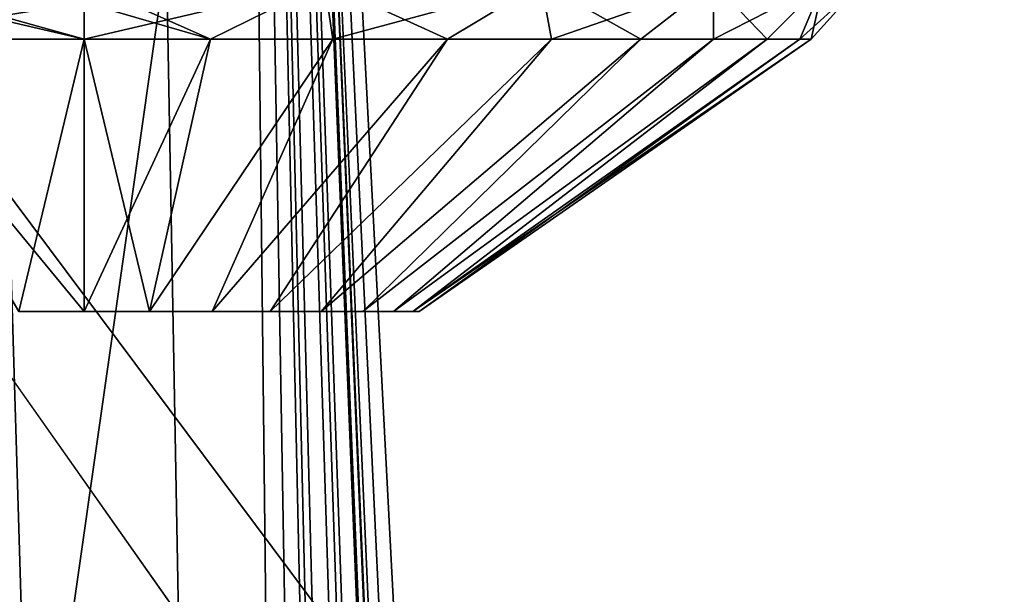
# Model space of a CAD drawing. Header units: millimetres. Extents: x -135 to 135, y -102 to 22.
# Tile 6 of 86: x -100.39 to -94.42, y -6.38 to -2.89. Entities that reach past the tile are written whole.
import ezdxf

# ---------------------------------------------------------------- set-up
doc = ezdxf.new("R2010")
doc.units = ezdxf.units.MM
doc.header["$LTSCALE"] = 65.185185
for name, color, linetype in [('1', 7, 'CONTINUOUS'), ('264', 7, 'CONTINUOUS'), ('265', 7, 'CONTINUOUS'), ('266', 7, 'CONTINUOUS'), ('267', 7, 'CONTINUOUS'), ('289', 7, 'CONTINUOUS'), ('290', 7, 'CONTINUOUS'), ('295', 7, 'CONTINUOUS'), ('296', 7, 'CONTINUOUS'), ('3', 7, 'CONTINUOUS'), ('6', 7, 'CONTINUOUS'), ('9', 7, 'CONTINUOUS')]:
    doc.layers.add(name, color=color, linetype=linetype)

msp = doc.modelspace()

# ---------------------------------------------------------------- linework, layer by layer
at = {"layer": '1', "linetype": 'Continuous'}
for points in [[(-98.0492, -84.0349, -32.6512), (-99.5, -2.5, -35.4985), (-99.1072, 12.5, -36.0223), (-98.0492, -84.0349, -32.6512)], [(99.1072, 12.5, -36.0223), (-98.0492, -84.0349, -32.6512), (-99.1072, 12.5, -36.0223), (99.1072, 12.5, -36.0223)], [(-97.4563, -84.3448, -32.6404), (-98.0492, -84.0349, -32.6512), (99.1072, 12.5, -36.0223), (-97.4563, -84.3448, -32.6404)], [(-96.9871, -84.6145, -32.631), (-97.4563, -84.3448, -32.6404), (99.1072, 12.5, -36.0223), (-96.9871, -84.6145, -32.631)], [(-96.8126, -84.7249, -32.6271), (-96.9871, -84.6145, -32.631), (99.1072, 12.5, -36.0223), (-96.8126, -84.7249, -32.6271)], [(-96.6034, -84.8671, -32.6222), (-96.8126, -84.7249, -32.6271), (99.1072, 12.5, -36.0223), (-96.6034, -84.8671, -32.6222)], [(-96.0971, -85.2732, -32.608), (-96.6034, -84.8671, -32.6222), (99.1072, 12.5, -36.0223), (-96.0971, -85.2732, -32.608)], [(-95.8075, -85.5627, -32.5979), (-96.0971, -85.2732, -32.608), (99.1072, 12.5, -36.0223), (-95.8075, -85.5627, -32.5979)], [(-95.6591, -85.7348, -32.5919), (-95.8075, -85.5627, -32.5979), (99.1072, 12.5, -36.0223), (-95.6591, -85.7348, -32.5919)], [(-95.1314, -86.5942, -32.5618), (-95.6591, -85.7348, -32.5919), (99.1072, 12.5, -36.0223), (-95.1314, -86.5942, -32.5618)], [(-95.0797, -86.7191, -32.5575), (-95.1314, -86.5942, -32.5618), (99.1072, 12.5, -36.0223), (-95.0797, -86.7191, -32.5575)], [(-94.856, -87.7473, -32.5216), (-95.0797, -86.7191, -32.5575), (99.1072, 12.5, -36.0223), (-94.856, -87.7473, -32.5216)], [(-94.7876, -89.0523, -32.476), (-94.856, -87.7473, -32.5216), (99.1072, 12.5, -36.0223), (-94.7876, -89.0523, -32.476)], [(-94.637, -89.53, -32.4593), (-94.7876, -89.0523, -32.476), (99.1072, 12.5, -36.0223), (-94.637, -89.53, -32.4593)], [(-94.2737, -89.8747, -32.4473), (-94.637, -89.53, -32.4593), (99.1072, 12.5, -36.0223), (-94.2737, -89.8747, -32.4473)], [(-100.5, -2.5, -35.4985), (-99.5, -2.5, -35.4985), (-111.1543, -84.0349, -32.6512), (-100.5, -2.5, -35.4985)], [(-111.1543, -84.0349, -32.6512), (-99.5, -2.5, -35.4985), (-98.0492, -84.0349, -32.6512), (-111.1543, -84.0349, -32.6512)]]:
    msp.add_3dface(points, dxfattribs=at)
at = {"layer": '264', "linetype": 'Continuous'}
for points in [[(-100, -4.6611, -44.4906), (-99.6036, -4.6611, -44.5297), (-100, -3.0092, -42.1146), (-100, -4.6611, -44.4906)], [(-100, -3.0092, -42.1146), (-99.6036, -4.6611, -44.5297), (-99.2346, -3.0092, -42.1816), (-100, -3.0092, -42.1146)], [(-99.6036, -4.6611, -48.5149), (-100, -4.6611, -48.554), (-99.2346, -3.0092, -50.863), (-99.6036, -4.6611, -48.5149)], [(-99.2346, -3.0092, -50.863), (-100, -4.6611, -48.554), (-100, -3.0092, -50.93), (-99.2346, -3.0092, -50.863)], [(-99.6036, -4.6611, -44.5297), (-99.2225, -4.6611, -44.6453), (-98.4925, -3.0092, -42.3804), (-99.6036, -4.6611, -44.5297)], [(-99.2346, -3.0092, -42.1816), (-99.6036, -4.6611, -44.5297), (-98.4925, -3.0092, -42.3804), (-99.2346, -3.0092, -42.1816)], [(-99.2225, -4.6611, -48.3993), (-99.6036, -4.6611, -48.5149), (-98.4925, -3.0092, -50.6641), (-99.2225, -4.6611, -48.3993)], [(-98.4925, -3.0092, -50.6641), (-99.6036, -4.6611, -48.5149), (-99.2346, -3.0092, -50.863), (-98.4925, -3.0092, -50.6641)], [(-99.2225, -4.6611, -44.6453), (-98.8713, -4.6611, -44.833), (-97.7962, -3.0092, -42.7051), (-99.2225, -4.6611, -44.6453)], [(-98.4925, -3.0092, -42.3804), (-99.2225, -4.6611, -44.6453), (-97.7962, -3.0092, -42.7051), (-98.4925, -3.0092, -42.3804)], [(-98.8713, -4.6611, -48.2116), (-99.2225, -4.6611, -48.3993), (-97.7962, -3.0092, -50.3394), (-98.8713, -4.6611, -48.2116)], [(-97.7962, -3.0092, -50.3394), (-99.2225, -4.6611, -48.3993), (-98.4925, -3.0092, -50.6641), (-97.7962, -3.0092, -50.3394)], [(-98.8713, -4.6611, -44.833), (-98.5634, -4.6611, -45.0857), (-97.1668, -3.0092, -43.1458), (-98.8713, -4.6611, -44.833)], [(-97.7962, -3.0092, -42.7051), (-98.8713, -4.6611, -44.833), (-97.1668, -3.0092, -43.1458), (-97.7962, -3.0092, -42.7051)], [(-98.5634, -4.6611, -47.9589), (-98.8713, -4.6611, -48.2116), (-97.1668, -3.0092, -49.8988), (-98.5634, -4.6611, -47.9589)], [(-97.1668, -3.0092, -49.8988), (-98.8713, -4.6611, -48.2116), (-97.7962, -3.0092, -50.3394), (-97.1668, -3.0092, -49.8988)], [(-98.5634, -4.6611, -45.0857), (-98.3107, -4.6611, -45.3936), (-96.6235, -3.0092, -43.6891), (-98.5634, -4.6611, -45.0857)], [(-97.1668, -3.0092, -43.1458), (-98.5634, -4.6611, -45.0857), (-96.6235, -3.0092, -43.6891), (-97.1668, -3.0092, -43.1458)], [(-96.6235, -3.0092, -49.3555), (-98.5634, -4.6611, -47.9589), (-97.1668, -3.0092, -49.8988), (-96.6235, -3.0092, -49.3555)], [(-98.3107, -4.6611, -47.651), (-98.5634, -4.6611, -47.9589), (-96.6235, -3.0092, -49.3555), (-98.3107, -4.6611, -47.651)], [(-96.6235, -3.0092, -43.6891), (-98.3107, -4.6611, -45.3936), (-96.1828, -3.0092, -44.3185), (-96.6235, -3.0092, -43.6891)], [(-98.3107, -4.6611, -45.3936), (-98.123, -4.6611, -45.7448), (-96.1828, -3.0092, -44.3185), (-98.3107, -4.6611, -45.3936)], [(-96.1829, -3.0092, -48.7261), (-98.3107, -4.6611, -47.651), (-96.6235, -3.0092, -49.3555), (-96.1829, -3.0092, -48.7261)], [(-98.123, -4.6611, -47.2998), (-98.3107, -4.6611, -47.651), (-96.1829, -3.0092, -48.7261), (-98.123, -4.6611, -47.2998)], [(-96.1828, -3.0092, -44.3185), (-98.123, -4.6611, -45.7448), (-95.8581, -3.0092, -45.0148), (-96.1828, -3.0092, -44.3185)], [(-98.123, -4.6611, -45.7448), (-98.0074, -4.6611, -46.1259), (-95.8581, -3.0092, -45.0148), (-98.123, -4.6611, -45.7448)], [(-95.8582, -3.0092, -48.0298), (-98.123, -4.6611, -47.2998), (-96.1829, -3.0092, -48.7261), (-95.8582, -3.0092, -48.0298)], [(-98.0074, -4.6611, -46.9186), (-98.123, -4.6611, -47.2998), (-95.8582, -3.0092, -48.0298), (-98.0074, -4.6611, -46.9186)], [(-95.8581, -3.0092, -45.0148), (-98.0074, -4.6611, -46.1259), (-95.6593, -3.0092, -45.7569), (-95.8581, -3.0092, -45.0148)], [(-98.0074, -4.6611, -46.1259), (-97.9683, -4.6611, -46.5223), (-95.6593, -3.0092, -45.7569), (-98.0074, -4.6611, -46.1259)], [(-95.6593, -3.0092, -47.2877), (-98.0074, -4.6611, -46.9186), (-95.8582, -3.0092, -48.0298), (-95.6593, -3.0092, -47.2877)], [(-95.5923, -3.0092, -46.5223), (-98.0074, -4.6611, -46.9186), (-95.6593, -3.0092, -47.2877), (-95.5923, -3.0092, -46.5223)], [(-97.9683, -4.6611, -46.5223), (-98.0074, -4.6611, -46.9186), (-95.5923, -3.0092, -46.5223), (-97.9683, -4.6611, -46.5223)], [(-95.6593, -3.0092, -45.7569), (-97.9683, -4.6611, -46.5223), (-95.5923, -3.0092, -46.5223), (-95.6593, -3.0092, -45.7569)]]:
    msp.add_3dface(points, dxfattribs=at)
at = {"layer": '265', "linetype": 'Continuous'}
for points in [[(-100, -3.0092, -50.93), (-100.3964, -4.6611, -48.5149), (-101.3623, -3.0092, -50.7142), (-100, -3.0092, -50.93)], [(-100, -4.6611, -44.4906), (-100, -3.0092, -42.1146), (-101.3618, -3.0092, -42.3303), (-100, -4.6611, -44.4906)], [(-100, -4.6611, -44.4906), (-101.3618, -3.0092, -42.3303), (-100.3964, -4.6611, -44.5297), (-100, -4.6611, -44.4906)], [(-100, -3.0092, -50.93), (-100, -4.6611, -48.554), (-100.3964, -4.6611, -48.5149), (-100, -3.0092, -50.93)]]:
    msp.add_3dface(points, dxfattribs=at)
at = {"layer": '266', "linetype": 'Continuous'}
for points in [[(-100.3964, -4.6611, 48.5149), (-100, -4.6611, 48.554), (-101.3622, -3.0092, 50.7142), (-100.3964, -4.6611, 48.5149)], [(-101.3622, -3.0092, 50.7142), (-100, -4.6611, 48.554), (-100, -3.0092, 50.93), (-101.3622, -3.0092, 50.7142)], [(-100, -3.0092, 42.1146), (-100.3964, -4.6611, 44.5297), (-101.3617, -3.0092, 42.3302), (-100, -3.0092, 42.1146)], [(-100, -4.6611, 44.4906), (-100.3964, -4.6611, 44.5297), (-100, -3.0092, 42.1146), (-100, -4.6611, 44.4906)]]:
    msp.add_3dface(points, dxfattribs=at)
at = {"layer": '267', "linetype": 'Continuous'}
for points in [[(-100, -3.0092, 50.93), (-100, -4.6611, 48.554), (-99.6036, -4.6611, 48.5149), (-100, -3.0092, 50.93)], [(-100, -4.6611, 44.4906), (-100, -3.0092, 42.1146), (-99.2346, -3.0092, 42.1816), (-100, -4.6611, 44.4906)], [(-100, -4.6611, 44.4906), (-99.2346, -3.0092, 42.1816), (-99.6036, -4.6611, 44.5297), (-100, -4.6611, 44.4906)], [(-100, -3.0092, 50.93), (-99.6036, -4.6611, 48.5149), (-99.2346, -3.0092, 50.863), (-100, -3.0092, 50.93)], [(-99.2346, -3.0092, 50.863), (-99.6036, -4.6611, 48.5149), (-98.4925, -3.0092, 50.6641), (-99.2346, -3.0092, 50.863)], [(-99.6036, -4.6611, 48.5149), (-99.2225, -4.6611, 48.3993), (-98.4925, -3.0092, 50.6641), (-99.6036, -4.6611, 48.5149)], [(-99.2346, -3.0092, 42.1816), (-98.4925, -3.0092, 42.3804), (-99.6036, -4.6611, 44.5297), (-99.2346, -3.0092, 42.1816)], [(-99.6036, -4.6611, 44.5297), (-98.4925, -3.0092, 42.3804), (-99.2225, -4.6611, 44.6453), (-99.6036, -4.6611, 44.5297)], [(-98.4925, -3.0092, 50.6641), (-99.2225, -4.6611, 48.3993), (-97.7962, -3.0092, 50.3394), (-98.4925, -3.0092, 50.6641)], [(-98.4925, -3.0092, 42.3804), (-97.7962, -3.0092, 42.7051), (-99.2225, -4.6611, 44.6453), (-98.4925, -3.0092, 42.3804)], [(-99.2225, -4.6611, 44.6453), (-97.7962, -3.0092, 42.7051), (-98.8713, -4.6611, 44.833), (-99.2225, -4.6611, 44.6453)], [(-99.2225, -4.6611, 48.3993), (-98.8713, -4.6611, 48.2116), (-97.7962, -3.0092, 50.3394), (-99.2225, -4.6611, 48.3993)], [(-97.7962, -3.0092, 42.7051), (-97.1668, -3.0092, 43.1458), (-98.8713, -4.6611, 44.833), (-97.7962, -3.0092, 42.7051)], [(-98.8713, -4.6611, 44.833), (-97.1668, -3.0092, 43.1458), (-98.5634, -4.6611, 45.0857), (-98.8713, -4.6611, 44.833)], [(-98.8713, -4.6611, 48.2116), (-98.5634, -4.6611, 47.9589), (-97.1668, -3.0092, 49.8988), (-98.8713, -4.6611, 48.2116)], [(-97.7962, -3.0092, 50.3394), (-98.8713, -4.6611, 48.2116), (-97.1668, -3.0092, 49.8988), (-97.7962, -3.0092, 50.3394)], [(-97.1668, -3.0092, 43.1458), (-96.6235, -3.0092, 43.6891), (-98.5634, -4.6611, 45.0857), (-97.1668, -3.0092, 43.1458)], [(-98.5634, -4.6611, 45.0857), (-96.6235, -3.0092, 43.6891), (-98.3107, -4.6611, 45.3936), (-98.5634, -4.6611, 45.0857)], [(-98.5634, -4.6611, 47.9589), (-98.3107, -4.6611, 47.651), (-96.6235, -3.0092, 49.3555), (-98.5634, -4.6611, 47.9589)], [(-97.1668, -3.0092, 49.8988), (-98.5634, -4.6611, 47.9589), (-96.6235, -3.0092, 49.3555), (-97.1668, -3.0092, 49.8988)], [(-96.6235, -3.0092, 43.6891), (-96.1829, -3.0092, 44.3185), (-98.3107, -4.6611, 45.3936), (-96.6235, -3.0092, 43.6891)], [(-98.3107, -4.6611, 45.3936), (-96.1829, -3.0092, 44.3185), (-98.123, -4.6611, 45.7448), (-98.3107, -4.6611, 45.3936)], [(-98.3107, -4.6611, 47.651), (-98.123, -4.6611, 47.2998), (-96.1829, -3.0092, 48.7261), (-98.3107, -4.6611, 47.651)], [(-96.6235, -3.0092, 49.3555), (-98.3107, -4.6611, 47.651), (-96.1829, -3.0092, 48.7261), (-96.6235, -3.0092, 49.3555)], [(-98.123, -4.6611, 45.7448), (-95.8582, -3.0092, 45.0148), (-98.0074, -4.6611, 46.1259), (-98.123, -4.6611, 45.7448)], [(-96.1829, -3.0092, 44.3185), (-95.8582, -3.0092, 45.0148), (-98.123, -4.6611, 45.7448), (-96.1829, -3.0092, 44.3185)], [(-98.123, -4.6611, 47.2998), (-98.0074, -4.6611, 46.9186), (-95.8582, -3.0092, 48.0298), (-98.123, -4.6611, 47.2998)], [(-96.1829, -3.0092, 48.7261), (-98.123, -4.6611, 47.2998), (-95.8582, -3.0092, 48.0298), (-96.1829, -3.0092, 48.7261)], [(-95.8582, -3.0092, 45.0148), (-95.6593, -3.0092, 45.7569), (-98.0074, -4.6611, 46.1259), (-95.8582, -3.0092, 45.0148)], [(-95.6593, -3.0092, 45.7569), (-95.5923, -3.0092, 46.5223), (-98.0074, -4.6611, 46.1259), (-95.6593, -3.0092, 45.7569)], [(-98.0074, -4.6611, 46.9186), (-97.9683, -4.6611, 46.5223), (-95.6593, -3.0092, 47.2877), (-98.0074, -4.6611, 46.9186)], [(-95.5923, -3.0092, 46.5223), (-97.9683, -4.6611, 46.5223), (-98.0074, -4.6611, 46.1259), (-95.5923, -3.0092, 46.5223)], [(-95.8582, -3.0092, 48.0298), (-98.0074, -4.6611, 46.9186), (-95.6593, -3.0092, 47.2877), (-95.8582, -3.0092, 48.0298)], [(-95.6593, -3.0092, 47.2877), (-97.9683, -4.6611, 46.5223), (-95.5923, -3.0092, 46.5223), (-95.6593, -3.0092, 47.2877)]]:
    msp.add_3dface(points, dxfattribs=at)
at = {"layer": '289', "linetype": 'Continuous'}
for points in [[(-101.3622, -3.0092, 50.7142), (-100, -3.0092, 50.93), (-101.457, -2.6668, 51.0064), (-101.3622, -3.0092, 50.7142)], [(-101.457, -2.6668, 51.0064), (-100, -3.0092, 50.93), (-100, -2.6668, 51.2371), (-101.457, -2.6668, 51.0064)], [(-100, -3.0092, 50.93), (-99.2346, -3.0092, 50.863), (-100, -2.6668, 51.2371), (-100, -3.0092, 50.93)], [(-98.543, -2.6668, 42.0382), (-100, -3.0092, 42.1146), (-100, -2.7855, 41.8835), (-98.543, -2.6668, 42.0382)], [(-99.2346, -3.0092, 42.1816), (-100, -3.0092, 42.1146), (-98.543, -2.6668, 42.0382), (-99.2346, -3.0092, 42.1816)], [(-100, -2.6668, 51.2371), (-99.2346, -3.0092, 50.863), (-98.543, -2.6668, 51.0064), (-100, -2.6668, 51.2371)], [(-99.2346, -3.0092, 50.863), (-98.4925, -3.0092, 50.6641), (-98.543, -2.6668, 51.0064), (-99.2346, -3.0092, 50.863)], [(-98.4925, -3.0092, 42.3804), (-99.2346, -3.0092, 42.1816), (-98.543, -2.6668, 42.0382), (-98.4925, -3.0092, 42.3804)], [(-98.543, -2.6668, 51.0064), (-97.7962, -3.0092, 50.3394), (-97.2287, -2.6668, 50.3367), (-98.543, -2.6668, 51.0064)], [(-98.4925, -3.0092, 50.6641), (-97.7962, -3.0092, 50.3394), (-98.543, -2.6668, 51.0064), (-98.4925, -3.0092, 50.6641)], [(-97.2287, -2.6668, 42.7079), (-98.4925, -3.0092, 42.3804), (-98.543, -2.6668, 42.0382), (-97.2287, -2.6668, 42.7079)], [(-97.7962, -3.0092, 42.7051), (-98.4925, -3.0092, 42.3804), (-97.2287, -2.6668, 42.7079), (-97.7962, -3.0092, 42.7051)], [(-97.7962, -3.0092, 50.3394), (-97.1668, -3.0092, 49.8988), (-97.2287, -2.6668, 50.3367), (-97.7962, -3.0092, 50.3394)], [(-97.1668, -3.0092, 43.1458), (-97.7962, -3.0092, 42.7051), (-97.2287, -2.6668, 42.7079), (-97.1668, -3.0092, 43.1458)], [(-97.1668, -3.0092, 49.8988), (-96.6235, -3.0092, 49.3555), (-97.2287, -2.6668, 50.3367), (-97.1668, -3.0092, 49.8988)], [(-97.2287, -2.6668, 50.3367), (-96.6235, -3.0092, 49.3555), (-96.1856, -2.6668, 49.2936), (-97.2287, -2.6668, 50.3367)], [(-96.1856, -2.6668, 43.751), (-97.1668, -3.0092, 43.1458), (-97.2287, -2.6668, 42.7079), (-96.1856, -2.6668, 43.751)], [(-96.6235, -3.0092, 43.6891), (-97.1668, -3.0092, 43.1458), (-96.1856, -2.6668, 43.751), (-96.6235, -3.0092, 43.6891)], [(-96.6235, -3.0092, 49.3555), (-96.1829, -3.0092, 48.7261), (-96.1856, -2.6668, 49.2936), (-96.6235, -3.0092, 49.3555)], [(-96.1829, -3.0092, 44.3185), (-96.6235, -3.0092, 43.6891), (-96.1856, -2.6668, 43.751), (-96.1829, -3.0092, 44.3185)], [(-96.1829, -3.0092, 48.7261), (-95.8582, -3.0092, 48.0298), (-96.1856, -2.6668, 49.2936), (-96.1829, -3.0092, 48.7261)], [(-95.5159, -2.6668, 45.0653), (-96.1829, -3.0092, 44.3185), (-96.1856, -2.6668, 43.751), (-95.5159, -2.6668, 45.0653)], [(-96.1856, -2.6668, 49.2936), (-95.8582, -3.0092, 48.0298), (-95.5159, -2.6668, 47.9793), (-96.1856, -2.6668, 49.2936)], [(-95.8582, -3.0092, 45.0148), (-96.1829, -3.0092, 44.3185), (-95.5159, -2.6668, 45.0653), (-95.8582, -3.0092, 45.0148)], [(-95.8582, -3.0092, 48.0298), (-95.6593, -3.0092, 47.2877), (-95.5159, -2.6668, 47.9793), (-95.8582, -3.0092, 48.0298)], [(-95.6593, -3.0092, 45.7569), (-95.8582, -3.0092, 45.0148), (-95.5159, -2.6668, 45.0653), (-95.6593, -3.0092, 45.7569)], [(-95.2851, -2.6668, 46.5223), (-95.6593, -3.0092, 45.7569), (-95.5159, -2.6668, 45.0653), (-95.2851, -2.6668, 46.5223)], [(-95.6593, -3.0092, 47.2877), (-95.5923, -3.0092, 46.5223), (-95.5159, -2.6668, 47.9793), (-95.6593, -3.0092, 47.2877)], [(-95.5923, -3.0092, 46.5223), (-95.6593, -3.0092, 45.7569), (-95.2851, -2.6668, 46.5223), (-95.5923, -3.0092, 46.5223)], [(-95.5159, -2.6668, 47.9793), (-95.5923, -3.0092, 46.5223), (-95.2851, -2.6668, 46.5223), (-95.5159, -2.6668, 47.9793)]]:
    msp.add_3dface(points, dxfattribs=at)
at = {"layer": '290', "linetype": 'Continuous'}
for points in [[(-101.3617, -3.0092, 42.3302), (-100, -2.6668, 41.8074), (-100, -2.7855, 41.8835), (-101.3617, -3.0092, 42.3302)], [(-100, -2.6668, 41.8074), (-101.3617, -3.0092, 42.3302), (-101.2203, -2.6668, 41.9681), (-100, -2.6668, 41.8074)], [(-100, -3.0092, 42.1146), (-101.3617, -3.0092, 42.3302), (-100, -2.7855, 41.8835), (-100, -3.0092, 42.1146)]]:
    msp.add_3dface(points, dxfattribs=at)
at = {"layer": '295', "linetype": 'Continuous'}
for points in [[(-101.3623, -3.0092, -50.7142), (-101.457, -2.6668, -51.0064), (-100, -2.6668, -51.2371), (-101.3623, -3.0092, -50.7142)], [(-100, -3.0092, -50.93), (-101.3623, -3.0092, -50.7142), (-100, -2.6668, -51.2371), (-100, -3.0092, -50.93)], [(-99.2346, -3.0092, -42.1816), (-100, -2.6668, -41.8074), (-100, -2.7855, -41.8835), (-99.2346, -3.0092, -42.1816)], [(-99.2346, -3.0092, -42.1816), (-98.543, -2.6668, -42.0382), (-100, -2.6668, -41.8074), (-99.2346, -3.0092, -42.1816)], [(-100, -3.0092, -50.93), (-100, -2.6668, -51.2371), (-98.543, -2.6668, -51.0064), (-100, -3.0092, -50.93)], [(-99.2346, -3.0092, -50.863), (-100, -3.0092, -50.93), (-98.543, -2.6668, -51.0064), (-99.2346, -3.0092, -50.863)], [(-99.2346, -3.0092, -42.1816), (-98.4925, -3.0092, -42.3804), (-98.543, -2.6668, -42.0382), (-99.2346, -3.0092, -42.1816)], [(-98.4925, -3.0092, -50.6641), (-99.2346, -3.0092, -50.863), (-98.543, -2.6668, -51.0064), (-98.4925, -3.0092, -50.6641)], [(-97.7962, -3.0092, -42.7051), (-97.2287, -2.6668, -42.7079), (-98.543, -2.6668, -42.0382), (-97.7962, -3.0092, -42.7051)], [(-98.4925, -3.0092, -42.3804), (-97.7962, -3.0092, -42.7051), (-98.543, -2.6668, -42.0382), (-98.4925, -3.0092, -42.3804)], [(-98.4925, -3.0092, -50.6641), (-98.543, -2.6668, -51.0064), (-97.2287, -2.6668, -50.3367), (-98.4925, -3.0092, -50.6641)], [(-97.7962, -3.0092, -50.3394), (-98.4925, -3.0092, -50.6641), (-97.2287, -2.6668, -50.3367), (-97.7962, -3.0092, -50.3394)], [(-97.7962, -3.0092, -42.7051), (-97.1668, -3.0092, -43.1458), (-97.2287, -2.6668, -42.7079), (-97.7962, -3.0092, -42.7051)], [(-97.1668, -3.0092, -49.8988), (-97.7962, -3.0092, -50.3394), (-97.2287, -2.6668, -50.3367), (-97.1668, -3.0092, -49.8988)], [(-97.1668, -3.0092, -43.1458), (-96.6235, -3.0092, -43.6891), (-97.2287, -2.6668, -42.7079), (-97.1668, -3.0092, -43.1458)], [(-97.1668, -3.0092, -49.8988), (-97.2287, -2.6668, -50.3367), (-96.1856, -2.6668, -49.2936), (-97.1668, -3.0092, -49.8988)], [(-96.6235, -3.0092, -43.6891), (-96.1856, -2.6668, -43.751), (-97.2287, -2.6668, -42.7079), (-96.6235, -3.0092, -43.6891)], [(-96.6235, -3.0092, -49.3555), (-97.1668, -3.0092, -49.8988), (-96.1856, -2.6668, -49.2936), (-96.6235, -3.0092, -49.3555)], [(-96.6235, -3.0092, -43.6891), (-96.1828, -3.0092, -44.3185), (-96.1856, -2.6668, -43.751), (-96.6235, -3.0092, -43.6891)], [(-96.1829, -3.0092, -48.7261), (-96.6235, -3.0092, -49.3555), (-96.1856, -2.6668, -49.2936), (-96.1829, -3.0092, -48.7261)], [(-96.1829, -3.0092, -48.7261), (-96.1856, -2.6668, -49.2936), (-95.5159, -2.6668, -47.9793), (-96.1829, -3.0092, -48.7261)], [(-96.1828, -3.0092, -44.3185), (-95.8581, -3.0092, -45.0148), (-96.1856, -2.6668, -43.751), (-96.1828, -3.0092, -44.3185)], [(-95.8581, -3.0092, -45.0148), (-95.5159, -2.6668, -45.0653), (-96.1856, -2.6668, -43.751), (-95.8581, -3.0092, -45.0148)], [(-95.8582, -3.0092, -48.0298), (-96.1829, -3.0092, -48.7261), (-95.5159, -2.6668, -47.9793), (-95.8582, -3.0092, -48.0298)], [(-95.6593, -3.0092, -47.2877), (-95.8582, -3.0092, -48.0298), (-95.5159, -2.6668, -47.9793), (-95.6593, -3.0092, -47.2877)], [(-95.8581, -3.0092, -45.0148), (-95.6593, -3.0092, -45.7569), (-95.5159, -2.6668, -45.0653), (-95.8581, -3.0092, -45.0148)], [(-95.6593, -3.0092, -47.2877), (-95.5159, -2.6668, -47.9793), (-95.2851, -2.6668, -46.5223), (-95.6593, -3.0092, -47.2877)], [(-95.6593, -3.0092, -45.7569), (-95.5923, -3.0092, -46.5223), (-95.5159, -2.6668, -45.0653), (-95.6593, -3.0092, -45.7569)], [(-95.5923, -3.0092, -46.5223), (-95.6593, -3.0092, -47.2877), (-95.2851, -2.6668, -46.5223), (-95.5923, -3.0092, -46.5223)], [(-95.5923, -3.0092, -46.5223), (-95.2851, -2.6668, -46.5223), (-95.5159, -2.6668, -45.0653), (-95.5923, -3.0092, -46.5223)], [(-100, -3.0092, -42.1146), (-99.2346, -3.0092, -42.1816), (-100, -2.7855, -41.8835), (-100, -3.0092, -42.1146)]]:
    msp.add_3dface(points, dxfattribs=at)
at = {"layer": '296', "linetype": 'Continuous'}
for points in [[(-101.3618, -3.0092, -42.3303), (-100, -3.0092, -42.1146), (-101.2203, -2.6668, -41.9681), (-101.3618, -3.0092, -42.3303)], [(-100, -3.0092, -42.1146), (-100, -2.7855, -41.8835), (-101.2203, -2.6668, -41.9681), (-100, -3.0092, -42.1146)]]:
    msp.add_3dface(points, dxfattribs=at)
at = {"layer": '3', "linetype": 'Continuous'}
for points in [[(-99.1072, 12.5, 36.0223), (-99.5, -2.5, 35.4985), (-98.0492, -84.0349, 32.6512), (-99.1072, 12.5, 36.0223)], [(99.1072, 12.5, 36.0223), (-99.1072, 12.5, 36.0223), (87.7973, -75.0698, 32.9643), (99.1072, 12.5, 36.0223)], [(-95.0716, -86.7402, 32.5567), (-99.1072, 12.5, 36.0223), (-95.1313, -86.5942, 32.5618), (-95.0716, -86.7402, 32.5567)], [(-95.1313, -86.5942, 32.5618), (-99.1072, 12.5, 36.0223), (-95.6291, -85.7721, 32.5906), (-95.1313, -86.5942, 32.5618)], [(-95.6291, -85.7721, 32.5906), (-99.1072, 12.5, 36.0223), (-95.8071, -85.5632, 32.5978), (-95.6291, -85.7721, 32.5906)], [(-95.8071, -85.5632, 32.5978), (-99.1072, 12.5, 36.0223), (-96.0551, -85.3121, 32.6066), (-95.8071, -85.5632, 32.5978)], [(-96.0551, -85.3121, 32.6066), (-99.1072, 12.5, 36.0223), (-96.5838, -84.8811, 32.6217), (-96.0551, -85.3121, 32.6066)], [(-96.5838, -84.8811, 32.6217), (-99.1072, 12.5, 36.0223), (-96.8127, -84.7248, 32.6271), (-96.5838, -84.8811, 32.6217)], [(-96.8127, -84.7248, 32.6271), (-99.1072, 12.5, 36.0223), (-96.978, -84.6201, 32.6308), (-96.8127, -84.7248, 32.6271)], [(-96.978, -84.6201, 32.6308), (-99.1072, 12.5, 36.0223), (-97.4547, -84.3456, 32.6404), (-96.978, -84.6201, 32.6308)], [(-97.4547, -84.3456, 32.6404), (-99.1072, 12.5, 36.0223), (-98.0492, -84.0349, 32.6512), (-97.4547, -84.3456, 32.6404)], [(87.7973, -75.0698, 32.9643), (-99.1072, 12.5, 36.0223), (86.5941, -75.255, 32.9578), (87.7973, -75.0698, 32.9643)], [(86.5941, -75.255, 32.9578), (-99.1072, 12.5, 36.0223), (85.5016, -75.7942, 32.939), (86.5941, -75.255, 32.9578)], [(85.5016, -75.7942, 32.939), (-99.1072, 12.5, 36.0223), (84.6222, -76.637, 32.9096), (85.5016, -75.7942, 32.939)], [(84.6222, -76.637, 32.9096), (-99.1072, 12.5, 36.0223), (84.0385, -77.7017, 32.8724), (84.6222, -76.637, 32.9096)], [(84.0385, -77.7017, 32.8724), (-99.1072, 12.5, 36.0223), (82.8032, -81.0959, 32.7538), (84.0385, -77.7017, 32.8724)], [(82.8032, -81.0959, 32.7538), (-99.1072, 12.5, 36.0223), (82.3653, -81.8945, 32.726), (82.8032, -81.0959, 32.7538)], [(82.3653, -81.8945, 32.726), (-99.1072, 12.5, 36.0223), (81.7057, -82.5266, 32.7039), (82.3653, -81.8945, 32.726)], [(81.7057, -82.5266, 32.7039), (-99.1072, 12.5, 36.0223), (80.8863, -82.9309, 32.6898), (81.7057, -82.5266, 32.7039)], [(80.8863, -82.9309, 32.6898), (-99.1072, 12.5, 36.0223), (79.9841, -83.0698, 32.6849), (80.8863, -82.9309, 32.6898)], [(79.9841, -83.0698, 32.6849), (-99.1072, 12.5, 36.0223), (60.6689, -83.0698, 32.6849), (79.9841, -83.0698, 32.6849)], [(60.6689, -83.0698, 32.6849), (-99.1072, 12.5, 36.0223), (60.0626, -90, 32.4429), (60.6689, -83.0698, 32.6849)], [(60.0626, -90, 32.4429), (-99.1072, 12.5, 36.0223), (-93.789, -90, 32.4429), (60.0626, -90, 32.4429)], [(-93.789, -90, 32.4429), (-99.1072, 12.5, 36.0223), (-94.2737, -89.8747, 32.4473), (-93.789, -90, 32.4429)], [(-94.2737, -89.8747, 32.4473), (-99.1072, 12.5, 36.0223), (-94.637, -89.53, 32.4593), (-94.2737, -89.8747, 32.4473)], [(-94.637, -89.53, 32.4593), (-99.1072, 12.5, 36.0223), (-94.7876, -89.0523, 32.476), (-94.637, -89.53, 32.4593)], [(-94.7876, -89.0523, 32.476), (-99.1072, 12.5, 36.0223), (-94.856, -87.7473, 32.5216), (-94.7876, -89.0523, 32.476)], [(-94.856, -87.7473, 32.5216), (-99.1072, 12.5, 36.0223), (-95.0716, -86.7402, 32.5567), (-94.856, -87.7473, 32.5216)], [(-111.1543, -84.0349, 32.6512), (-98.0492, -84.0349, 32.6512), (-100.5, -2.5, 35.4985), (-111.1543, -84.0349, 32.6512)], [(-98.0492, -84.0349, 32.6512), (-99.5, -2.5, 35.4985), (-100.5, -2.5, 35.4985), (-98.0492, -84.0349, 32.6512)]]:
    msp.add_3dface(points, dxfattribs=at)
at = {"layer": '6', "linetype": 'Continuous'}
for points in [[(-111.2048, -82.5, -30.2033), (-58.2092, -82.5, -30.2033), (-114.6096, 15, -33.6081), (-111.2048, -82.5, -30.2033)], [(-58.2092, -82.5, -30.2033), (-42.2283, -87.5, -30.0287), (-114.6096, 15, -33.6081), (-58.2092, -82.5, -30.2033)], [(-42.2283, -87.5, -30.0287), (-41.7908, -82.5, -30.2033), (-114.6096, 15, -33.6081), (-42.2283, -87.5, -30.0287)], [(86.4445, -74.7082, -30.4754), (87.7973, -74.5, -30.4827), (-114.6096, 15, -33.6081), (86.4445, -74.7082, -30.4754)], [(85.2166, -75.3135, -30.4542), (86.4445, -74.7082, -30.4754), (-114.6096, 15, -33.6081), (85.2166, -75.3135, -30.4542)], [(84.2274, -76.2603, -30.4212), (85.2166, -75.3135, -30.4542), (-114.6096, 15, -33.6081), (84.2274, -76.2603, -30.4212)], [(83.5687, -77.4609, -30.3793), (84.2274, -76.2603, -30.4212), (-114.6096, 15, -33.6081), (83.5687, -77.4609, -30.3793)], [(82.3333, -80.8551, -30.2607), (83.5687, -77.4609, -30.3793), (-114.6096, 15, -33.6081), (82.3333, -80.8551, -30.2607)], [(81.8023, -81.7158, -30.2307), (82.3333, -80.8551, -30.2607), (-114.6096, 15, -33.6081), (81.8023, -81.7158, -30.2307)], [(80.9741, -82.2956, -30.2104), (81.8023, -81.7158, -30.2307), (-114.6096, 15, -33.6081), (80.9741, -82.2956, -30.2104)], [(79.9841, -82.5, -30.2033), (80.9741, -82.2956, -30.2104), (-114.6096, 15, -33.6081), (79.9841, -82.5, -30.2033)], [(58.2092, -82.5, -30.2033), (79.9841, -82.5, -30.2033), (-114.6096, 15, -33.6081), (58.2092, -82.5, -30.2033)], [(87.7973, -74.5, -30.4827), (111.4842, -74.5, -30.4827), (-114.6096, 15, -33.6081), (87.7973, -74.5, -30.4827)], [(-41.7908, -82.5, -30.2033), (41.7908, -82.5, -30.2033), (-114.6096, 15, -33.6081), (-41.7908, -82.5, -30.2033)], [(41.7908, -82.5, -30.2033), (57.7717, -87.5, -30.0287), (-114.6096, 15, -33.6081), (41.7908, -82.5, -30.2033)], [(57.7717, -87.5, -30.0287), (58.2092, -82.5, -30.2033), (-114.6096, 15, -33.6081), (57.7717, -87.5, -30.0287)], [(111.4842, -74.5, -30.4827), (114.6096, 15, -33.6081), (-114.6096, 15, -33.6081), (111.4842, -74.5, -30.4827)]]:
    msp.add_3dface(points, dxfattribs=at)
at = {"layer": '9', "linetype": 'Continuous'}
for points in [[(-111.2048, -82.5, 30.2033), (-114.6096, 15, 33.6081), (114.6096, 15, 33.6081), (-111.2048, -82.5, 30.2033)], [(-58.2092, -82.5, 30.2033), (-111.2048, -82.5, 30.2033), (114.6096, 15, 33.6081), (-58.2092, -82.5, 30.2033)]]:
    msp.add_3dface(points, dxfattribs=at)

doc.saveas('drawing.dxf')
